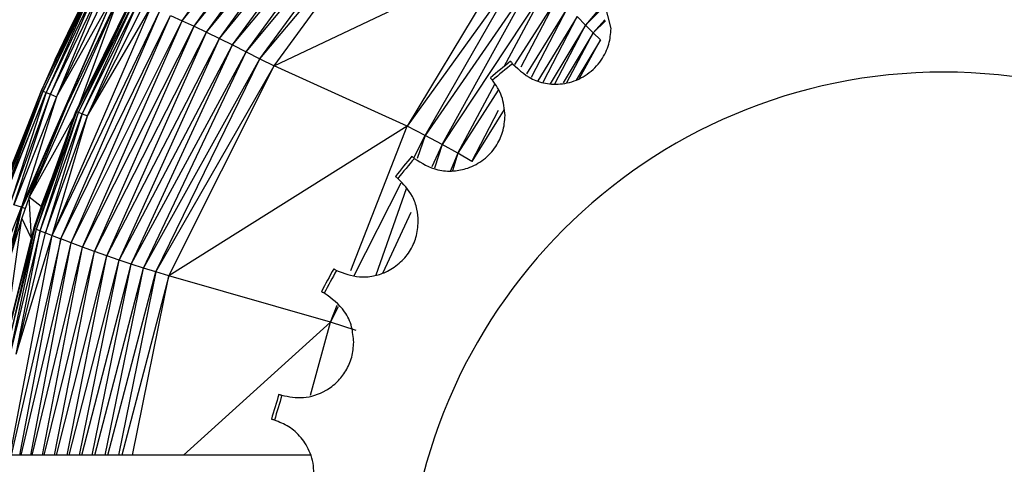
# Paper-space layout '_Derecha' of a CAD drawing. Header units: millimetres. Extents: x -1808 to 138, y -70 to 65.
# Tile 8 of 19: x -26.54 to -8.22, y 2.2 to 10.47. Entities that reach past the tile are written whole.
import ezdxf

# ---------------------------------------------------------------- set-up
doc = ezdxf.new("R2010")
doc.units = ezdxf.units.MM

psp = doc.layouts.new('_Derecha')

# ---------------------------------------------------------------- linework, layer by layer
at = {"color": 7, "linetype": 'Continuous', "lineweight": 25}
for p, q in [((-23.519, 10.45), (-20.881, 14.128)), ((-23.519, 10.45), (-20.674, 13.995)), ((-23.294, 10.345), (-20.674, 13.995)), ((-23.294, 10.345), (-20.455, 13.856)), ((-23.062, 10.235), (-20.455, 13.856)), ((-23.062, 10.235), (-20.225, 13.711)), ((-22.824, 10.119), (-20.225, 13.711)), ((-22.824, 10.119), (-19.988, 13.56)), ((-22.58, 9.998), (-19.988, 13.56)), ((-22.58, 9.998), (-19.746, 13.406)), ((-22.328, 9.872), (-19.746, 13.406)), ((-22.328, 9.872), (-19.502, 13.249)), ((-22.07, 9.743), (-19.502, 13.249)), ((-22.07, 9.743), (-19.259, 13.089)), ((-21.806, 9.612), (-19.259, 13.089)), ((-21.806, 9.612), (-17.395, 11.699)), ((-17.395, 11.699), (-19.33, 8.485)), ((-17.166, 11.497), (-19.33, 8.485)), ((-18.993, 8.315), (-17.166, 11.497)), ((-16.943, 11.291), (-18.993, 8.315)), ((-18.677, 8.145), (-16.943, 11.291)), ((-24.643, 11.019), (-26.361, 7.169)), ((-26.133, 9.148), (-25.159, 11.167)), ((-25.159, 11.167), (-26.103, 9.136)), ((-26.103, 9.136), (-25.133, 11.153)), ((-25.133, 11.153), (-26.048, 9.114)), ((-25.081, 11.125), (-26.048, 9.114)), ((-25.081, 11.125), (-25.966, 9.08)), ((-25.966, 9.08), (-25.004, 11.084)), ((-25.004, 11.084), (-25.856, 9.034)), ((-24.9, 11.029), (-25.856, 9.034)), ((-24.643, 11.019), (-25.645, 8.914)), ((-25.566, 10.384), (-25.159, 11.167)), ((-25.435, 8.88), (-24.643, 11.019)), ((-16.73, 11.087), (-18.677, 8.145)), ((-17.524, 9.599), (-16.73, 11.087)), ((-26.504, 6.978), (-24.77, 10.96)), ((-26.495, 6.975), (-24.77, 10.96)), ((-25.856, 9.034), (-24.77, 10.96)), ((-24.465, 10.849), (-25.494, 8.76)), ((-25.482, 8.757), (-24.465, 10.849)), ((-24.446, 10.847), (-25.482, 8.757)), ((-25.444, 8.744), (-24.446, 10.847)), ((-25.444, 8.744), (-24.402, 10.832)), ((-24.402, 10.832), (-25.377, 8.718)), ((-16.528, 10.89), (-17.329, 9.637)), ((-17.207, 9.591), (-16.528, 10.89)), ((-25.933, 6.452), (-24.093, 10.706)), ((-25.933, 6.452), (-23.929, 10.635)), ((-25.772, 6.389), (-23.929, 10.635)), ((-25.377, 8.718), (-24.329, 10.804)), ((-25.279, 8.68), (-24.329, 10.804)), ((-25.279, 8.68), (-24.226, 10.762)), ((-25.279, 8.68), (-24.093, 10.706)), ((-16.341, 10.702), (-17.111, 9.463)), ((-17.017, 9.396), (-16.341, 10.702)), ((-15.657, 10.783), (-16.009, 10.367)), ((-15.644, 10.734), (-16.009, 10.367)), ((-15.536, 10.302), (-15.659, 10.79)), ((-25.772, 6.389), (-23.736, 10.549)), ((-25.584, 6.317), (-23.736, 10.549)), ((-25.584, 6.317), (-23.519, 10.45)), ((-25.372, 6.237), (-23.519, 10.45)), ((-23.736, 10.549), (-23.519, 10.45)), ((-23.519, 10.45), (-23.294, 10.345)), ((-16.168, 10.527), (-16.9, 9.328)), ((-16.801, 9.306), (-16.168, 10.527)), ((-16.168, 10.527), (-16.009, 10.367)), ((-15.651, 10.467), (-15.865, 10.222)), ((-15.639, 10.447), (-15.865, 10.222)), ((-25.566, 10.384), (-26.133, 9.148)), ((-25.88, 9.727), (-25.566, 10.384)), ((-25.372, 6.237), (-23.294, 10.345)), ((-25.146, 6.155), (-23.294, 10.345)), ((-23.294, 10.345), (-23.062, 10.235)), ((-16.009, 10.367), (-16.668, 9.277)), ((-16.58, 9.277), (-16.009, 10.367)), ((-16.009, 10.367), (-15.865, 10.222)), ((-25.146, 6.155), (-23.062, 10.235)), ((-24.918, 6.074), (-23.062, 10.235)), ((-24.918, 6.074), (-22.824, 10.119)), ((-24.691, 5.996), (-22.824, 10.119)), ((-23.062, 10.235), (-22.824, 10.119)), ((-22.824, 10.119), (-22.58, 9.998)), ((-15.865, 10.222), (-16.426, 9.291)), ((-16.358, 9.298), (-15.865, 10.222)), ((-15.734, 10.094), (-16.186, 9.346)), ((-16.13, 9.368), (-15.734, 10.094)), ((-15.865, 10.222), (-15.734, 10.094)), ((-24.691, 5.996), (-22.58, 9.998)), ((-24.465, 5.92), (-22.58, 9.998)), ((-22.58, 9.998), (-22.328, 9.872)), ((-25.88, 9.727), (-26.133, 9.148)), ((-24.465, 5.92), (-22.328, 9.872)), ((-24.238, 5.847), (-22.328, 9.872)), ((-24.238, 5.847), (-22.07, 9.743)), ((-24.007, 5.776), (-22.07, 9.743)), ((-22.328, 9.872), (-22.07, 9.743)), ((-22.07, 9.743), (-21.806, 9.612)), ((-24.007, 5.776), (-21.806, 9.612)), ((-23.766, 5.705), (-21.806, 9.612)), ((-19.33, 8.485), (-21.806, 9.612)), ((-18.386, 7.982), (-17.7, 9.269)), ((-26.133, 9.148), (-26.956, 7.1)), ((-26.945, 7.101), (-26.133, 9.148)), ((-26.133, 9.148), (-26.914, 7.095)), ((-26.914, 7.095), (-26.103, 9.136)), ((-26.868, 7.084), (-26.103, 9.136)), ((-26.048, 9.114), (-26.868, 7.084)), ((-26.854, 7.08), (-26.048, 9.114)), ((-26.048, 9.114), (-26.718, 7.042)), ((-26.718, 7.042), (-25.966, 9.08)), ((-26.649, 7.022), (-25.966, 9.08)), ((-25.856, 9.034), (-26.649, 7.022)), ((-25.856, 9.034), (-26.504, 6.978)), ((-26.133, 9.148), (-26.103, 9.136)), ((-26.103, 9.136), (-26.048, 9.114)), ((-26.048, 9.114), (-25.966, 9.08)), ((-25.966, 9.08), (-25.856, 9.034)), ((-17.635, 9.158), (-18.386, 7.982)), ((-26.361, 7.169), (-25.645, 8.914)), ((-17.526, 8.797), (-18.127, 7.83)), ((-25.524, 8.676), (-26.361, 7.169)), ((-25.494, 8.76), (-26.278, 6.594)), ((-26.266, 6.586), (-25.494, 8.76)), ((-25.482, 8.757), (-26.266, 6.586)), ((-26.228, 6.569), (-25.482, 8.757)), ((-26.228, 6.569), (-25.444, 8.744)), ((-26.16, 6.541), (-25.444, 8.744)), ((-26.16, 6.541), (-25.377, 8.718)), ((-25.377, 8.718), (-26.062, 6.502)), ((-26.062, 6.502), (-25.279, 8.68)), ((-25.933, 6.452), (-25.279, 8.68)), ((-25.482, 8.757), (-25.494, 8.76)), ((-25.444, 8.744), (-25.482, 8.757)), ((-25.377, 8.718), (-25.444, 8.744)), ((-25.377, 8.718), (-25.279, 8.68)), ((-18.127, 7.83), (-17.629, 8.783)), ((-19.33, 8.485), (-23.766, 5.705)), ((-20.38, 5.799), (-19.33, 8.485)), ((-18.993, 8.315), (-19.33, 8.485)), ((-19.204, 7.899), (-18.993, 8.315)), ((-18.993, 8.315), (-19.146, 7.884)), ((-18.677, 8.145), (-18.993, 8.315)), ((-18.677, 8.145), (-18.869, 7.73)), ((-18.677, 8.145), (-18.819, 7.706)), ((-18.386, 7.982), (-18.677, 8.145)), ((-18.386, 7.982), (-18.523, 7.659)), ((-18.386, 7.982), (-18.485, 7.657)), ((-18.127, 7.83), (-18.386, 7.982)), ((-26.495, 6.975), (-26.127, 7.738)), ((-26.138, 6.995), (-25.956, 7.483)), ((-20.313, 5.711), (-19.439, 7.436)), ((-26.361, 7.169), (-26.501, 6.774)), ((-26.138, 6.995), (-26.361, 7.169)), ((-26.322, 6.417), (-26.361, 7.169)), ((-19.345, 7.32), (-19.913, 5.716)), ((-27.598, 3), (-26.504, 6.978)), ((-27.319, 4.916), (-26.504, 6.978)), ((-27.134, 4.672), (-26.495, 6.975)), ((-26.681, 6.178), (-26.495, 6.975)), ((-26.504, 6.978), (-26.649, 7.022)), ((-26.504, 6.978), (-26.495, 6.975)), ((-26.436, 6.957), (-26.495, 6.975)), ((-26.138, 6.995), (-26.278, 6.594)), ((-19.26, 6.884), (-19.781, 5.758)), ((-26.501, 6.774), (-27.166, 4.565)), ((-26.83, 4.402), (-26.501, 6.774)), ((-26.324, 6.411), (-26.501, 6.774)), ((-26.278, 6.594), (-26.844, 4.346)), ((-26.278, 6.594), (-26.826, 4.334)), ((-26.826, 4.334), (-26.266, 6.586)), ((-26.266, 6.586), (-26.782, 4.314)), ((-26.782, 4.314), (-26.228, 6.569)), ((-26.716, 2.364), (-25.933, 6.452)), ((-26.709, 4.285), (-26.228, 6.569)), ((-26.16, 6.541), (-26.709, 4.285)), ((-26.605, 4.247), (-26.16, 6.541)), ((-26.605, 4.247), (-26.062, 6.502)), ((-26.605, 4.247), (-25.933, 6.452)), ((-26.278, 6.594), (-26.266, 6.586)), ((-26.266, 6.586), (-26.228, 6.569)), ((-26.228, 6.569), (-26.16, 6.541)), ((-26.16, 6.541), (-26.062, 6.502)), ((-26.062, 6.502), (-25.933, 6.452)), ((-25.933, 6.452), (-25.772, 6.389)), ((-25.772, 6.389), (-26.7, 2.364)), ((-26.537, 2.364), (-25.772, 6.389)), ((-26.515, 2.364), (-25.584, 6.317)), ((-26.334, 2.364), (-25.584, 6.317)), ((-26.307, 2.364), (-25.372, 6.237)), ((-26.114, 2.364), (-25.372, 6.237)), ((-25.584, 6.317), (-25.772, 6.389)), ((-25.372, 6.237), (-25.584, 6.317)), ((-25.146, 6.155), (-25.372, 6.237)), ((-26.083, 2.364), (-25.146, 6.155)), ((-25.889, 2.364), (-25.146, 6.155)), ((-25.853, 2.364), (-24.918, 6.074)), ((-25.659, 2.364), (-24.918, 6.074)), ((-24.918, 6.074), (-25.146, 6.155)), ((-24.691, 5.996), (-24.918, 6.074)), ((-25.62, 2.364), (-24.691, 5.996)), ((-25.426, 2.364), (-24.691, 5.996)), ((-25.383, 2.364), (-24.465, 5.92)), ((-25.189, 2.364), (-24.465, 5.92)), ((-24.465, 5.92), (-24.691, 5.996)), ((-24.238, 5.847), (-24.465, 5.92)), ((-25.143, 2.364), (-24.238, 5.847)), ((-24.948, 2.364), (-24.238, 5.847)), ((-24.897, 2.364), (-24.007, 5.776)), ((-24.007, 5.776), (-24.699, 2.364)), ((-23.766, 5.705), (-24.642, 2.364)), ((-24.439, 2.364), (-23.766, 5.705)), ((-24.007, 5.776), (-24.238, 5.847)), ((-23.766, 5.705), (-24.007, 5.776)), ((-20.755, 4.838), (-23.766, 5.705)), ((-20.755, 4.838), (-20.63, 5.159)), ((-20.755, 4.838), (-20.605, 5.135)), ((-23.49, 2.364), (-20.755, 4.838)), ((-21.126, 3.482), (-20.755, 4.838)), ((-20.277, 4.685), (-20.755, 4.838))]:
    psp.add_line(p, q, dxfattribs=at)
at = {"color": 7, "linetype": 'Continuous', "lineweight": 25, "flags": 128}
psp.add_lwpolyline([(-21.123, 2.364), (-179.712, 2.364), (-354.567, 2.364)], dxfattribs=at)
at = {"color": 7, "linetype": 'Continuous', "lineweight": 25}
for radius, start, end in [(13, 128.3042, 130.4458), (12.941, 128.3071, 130.4429), (10, 0, 180), (13, 139.5542, 141.6958), (12.941, 139.5571, 141.6929), (13, 150.8042, 152.9458), (12.941, 150.8071, 152.9429), (13, 162.0542, 164.1958), (12.941, 162.0571, 164.1929)]:
    psp.add_arc((-9.347, -0.507), radius, start, end, dxfattribs=at)
for points, knots in [([(-17.369, 9.648), (-17.238, 9.526), (-17.041, 9.343), (-16.649, 9.257), (-16.367, 9.276), (-16.137, 9.358), (-15.974, 9.451), (-15.83, 9.572), (-15.677, 9.758), (-15.558, 10.013), (-15.543, 10.206), (-15.536, 10.302)], [0, 0, 0, 0, 0.248501, 0.373567, 0.498689, 0.562725, 0.6241, 0.685344, 0.749954, 0.875015, 1, 1, 1, 1]), ([(-17.404, 9.694), (-17.404, 9.694), (-17.403, 9.692), (-17.396, 9.683), (-17.385, 9.669), (-17.374, 9.655), (-17.369, 9.648)], [0, 0, 0, 0, 0.25, 0.5, 0.75, 1, 1, 1, 1]), ([(-17.742, 9.342), (-17.747, 9.349), (-17.759, 9.362), (-17.771, 9.376), (-17.779, 9.385), (-17.78, 9.386), (-17.78, 9.386)], [0, 0, 0, 0, 0.25, 0.5, 0.75, 1, 1, 1, 1]), ([(-17.506, 8.685), (-17.519, 8.81), (-17.544, 9.06), (-17.676, 9.248), (-17.742, 9.342)], [0, 0, 0, 0, 0.499942, 1, 1, 1, 1]), ([(-19.196, 7.888), (-19.058, 7.801), (-18.845, 7.666), (-18.484, 7.641), (-18.239, 7.688), (-18.049, 7.771), (-17.906, 7.863), (-17.78, 7.978), (-17.647, 8.146), (-17.529, 8.394), (-17.514, 8.583), (-17.506, 8.685)], [0, 0, 0, 0, 0.24851, 0.385696, 0.498699, 0.565202, 0.62813, 0.689106, 0.749911, 0.864217, 1, 1, 1, 1]), ([(-19.24, 7.926), (-19.239, 7.926), (-19.238, 7.925), (-19.229, 7.917), (-19.216, 7.905), (-19.202, 7.894), (-19.196, 7.888)], [0, 0, 0, 0, 0.25, 0.5, 0.75, 1, 1, 1, 1]), ([(-19.502, 7.515), (-19.509, 7.52), (-19.522, 7.531), (-19.537, 7.542), (-19.546, 7.549), (-19.547, 7.55), (-19.548, 7.551)], [0, 0, 0, 0, 0.25, 0.5, 0.75, 1, 1, 1, 1]), ([(-19.123, 6.715), (-19.128, 6.792), (-19.14, 6.961), (-19.248, 7.253), (-19.402, 7.412), (-19.502, 7.515)], [0, 0, 0, 0, 0.22839, 0.501351, 1, 1, 1, 1]), ([(-20.644, 5.805), (-20.507, 5.751), (-20.294, 5.666), (-19.972, 5.689), (-19.719, 5.766), (-19.517, 5.892), (-19.372, 6.036), (-19.255, 6.194), (-19.144, 6.432), (-19.13, 6.617), (-19.123, 6.715)], [0, 0, 0, 0, 0.248577, 0.385258, 0.499206, 0.630971, 0.691459, 0.749749, 0.867413, 1, 1, 1, 1]), ([(-20.695, 5.834), (-20.694, 5.834), (-20.693, 5.833), (-20.683, 5.827), (-20.667, 5.818), (-20.652, 5.809), (-20.644, 5.805)], [0, 0, 0, 0, 0.25, 0.5, 0.75, 1, 1, 1, 1]), ([(-20.872, 5.38), (-20.879, 5.384), (-20.895, 5.391), (-20.911, 5.4), (-20.922, 5.405), (-20.923, 5.405), (-20.924, 5.406)], [0, 0, 0, 0, 0.25, 0.5, 0.75, 1, 1, 1, 1]), ([(-20.324, 4.468), (-20.333, 4.564), (-20.352, 4.778), (-20.519, 5.125), (-20.733, 5.28), (-20.872, 5.38)], [0, 0, 0, 0, 0.225553, 0.501185, 1, 1, 1, 1]), ([(-21.659, 3.48), (-21.527, 3.455), (-21.264, 3.405), (-20.899, 3.517), (-20.631, 3.717), (-20.461, 3.931), (-20.344, 4.194), (-20.331, 4.375), (-20.324, 4.468)], [0, 0, 0, 0, 0.248862, 0.498662, 0.632166, 0.749396, 0.871548, 1, 1, 1, 1]), ([(-21.714, 3.498), (-21.713, 3.498), (-21.712, 3.498), (-21.701, 3.494), (-21.683, 3.488), (-21.667, 3.482), (-21.659, 3.48)], [0, 0, 0, 0, 0.25, 0.5, 0.75, 1, 1, 1, 1]), ([(-21.799, 3.018), (-21.807, 3.02), (-21.824, 3.025), (-21.841, 3.03), (-21.853, 3.033), (-21.854, 3.033), (-21.855, 3.033)], [0, 0, 0, 0, 0.25, 0.5, 0.75, 1, 1, 1, 1]), ([(-21.064, 2.029), (-21.067, 2.092), (-21.075, 2.226), (-21.147, 2.463), (-21.295, 2.705), (-21.526, 2.911), (-21.708, 2.982), (-21.799, 3.018)], [0, 0, 0, 0, 0.1195265, 0.2507934, 0.5004217, 0.7500869, 1, 1, 1, 1])]:
    psp.add_open_spline(points, degree=3, knots=knots, dxfattribs=at)

doc.saveas('drawing.dxf')
